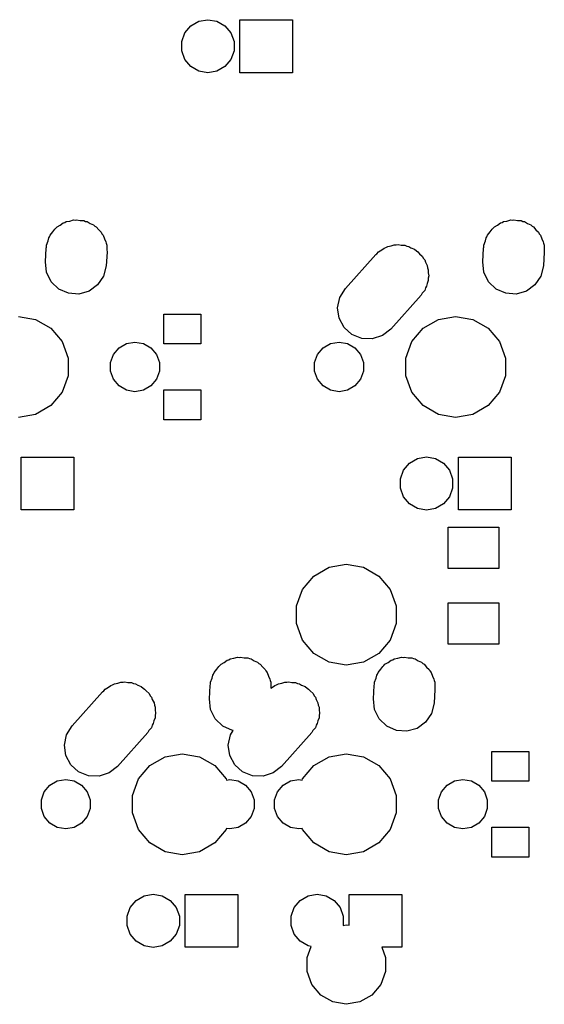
# Model space of a CAD drawing. Extents: x 50 to 349, y -142 to -48.
# Tile 5 of 22: x 100 to 123, y -142 to -99. Entities that reach past the tile are written whole.
import ezdxf

# ---------------------------------------------------------------- set-up
doc = ezdxf.new("R2010")
doc.units = 0
doc.header["$MEASUREMENT"] = 0
doc.layers.add('BLACK', color=7, linetype='CONTINUOUS')

msp = doc.modelspace()

# ---------------------------------------------------------------- linework, layer by layer
at = {"layer": 'Black'}
for p, q in [((107.266, -99.7515), (107.524, -99.4438)), ((107.524, -99.4438), (107.872, -99.2429)), ((107.872, -99.2429), (108.267, -99.1731)), ((108.267, -99.1731), (108.663, -99.2429)), ((108.663, -99.2429), (109.011, -99.4438)), ((109.011, -99.4438), (109.269, -99.7515)), ((109.655, -101.483), (109.655, -99.1775)), ((109.655, -99.1775), (111.96, -99.1775)), ((111.96, -99.1775), (111.96, -101.483)), ((107.128, -100.129), (107.266, -99.7515)), ((109.269, -99.7515), (109.407, -100.129)), ((107.128, -100.531), (107.128, -100.129)), ((109.407, -100.129), (109.407, -100.531)), ((107.266, -100.908), (107.128, -100.531)), ((109.407, -100.531), (109.269, -100.908)), ((107.524, -101.216), (107.266, -100.908)), ((107.872, -101.417), (107.524, -101.216)), ((109.011, -101.216), (108.663, -101.417)), ((109.269, -100.908), (109.011, -101.216)), ((108.267, -101.487), (107.872, -101.417)), ((108.663, -101.417), (108.267, -101.487)), ((111.96, -101.483), (109.655, -101.483)), ((101.84, -108.119), (101.971, -108.023)), ((101.971, -108.023), (102.039, -108.004)), ((102.039, -108.004), (102.098, -107.97)), ((102.098, -107.97), (102.249, -107.943)), ((102.249, -107.943), (102.413, -107.896)), ((102.413, -107.896), (102.488, -107.901)), ((102.488, -107.901), (102.552, -107.89)), ((102.552, -107.89), (102.701, -107.916)), ((102.701, -107.916), (102.872, -107.928)), ((102.872, -107.928), (102.941, -107.958)), ((102.941, -107.958), (103.007, -107.97)), ((103.007, -107.97), (103.141, -108.047)), ((103.141, -108.047), (103.293, -108.115)), ((120.89, -108.119), (121.021, -108.023)), ((121.021, -108.023), (121.089, -108.004)), ((121.089, -108.004), (121.148, -107.97)), ((121.148, -107.97), (121.299, -107.943)), ((121.299, -107.943), (121.463, -107.896)), ((121.463, -107.896), (121.538, -107.901)), ((121.538, -107.901), (121.602, -107.89)), ((121.602, -107.89), (121.751, -107.916)), ((121.751, -107.916), (121.922, -107.928)), ((121.922, -107.928), (121.991, -107.958)), ((121.991, -107.958), (122.057, -107.97)), ((122.057, -107.97), (122.191, -108.047)), ((122.191, -108.047), (122.343, -108.115)), ((101.401, -108.555), (101.516, -108.417)), ((101.516, -108.417), (101.599, -108.294)), ((101.599, -108.294), (101.651, -108.256)), ((101.651, -108.256), (101.698, -108.201)), ((101.698, -108.201), (101.84, -108.119)), ((103.293, -108.115), (103.345, -108.165)), ((103.345, -108.165), (103.407, -108.201)), ((103.407, -108.201), (103.513, -108.327)), ((103.513, -108.327), (103.624, -108.434)), ((103.624, -108.434), (103.654, -108.495)), ((103.654, -108.495), (103.704, -108.555)), ((120.451, -108.555), (120.566, -108.417)), ((120.566, -108.417), (120.649, -108.294)), ((120.649, -108.294), (120.701, -108.256)), ((120.701, -108.256), (120.748, -108.201)), ((120.748, -108.201), (120.89, -108.119)), ((122.343, -108.115), (122.395, -108.165)), ((122.395, -108.165), (122.457, -108.201)), ((122.457, -108.201), (122.563, -108.327)), ((122.563, -108.327), (122.674, -108.434)), ((122.674, -108.434), (122.704, -108.495)), ((122.704, -108.495), (122.754, -108.555)), ((101.243, -108.989), (101.311, -108.802)), ((101.311, -108.802), (101.342, -108.676)), ((101.342, -108.676), (101.374, -108.629)), ((101.374, -108.629), (101.401, -108.555)), ((103.704, -108.555), (103.766, -108.724)), ((103.766, -108.724), (103.826, -108.847)), ((103.826, -108.847), (103.833, -108.907)), ((103.833, -108.907), (103.862, -108.989)), ((120.293, -108.989), (120.361, -108.802)), ((120.361, -108.802), (120.392, -108.676)), ((120.392, -108.676), (120.424, -108.629)), ((120.424, -108.629), (120.451, -108.555)), ((122.754, -108.555), (122.816, -108.724)), ((122.816, -108.724), (122.876, -108.847)), ((122.876, -108.847), (122.883, -108.907)), ((122.883, -108.907), (122.912, -108.989)), ((101.19, -109.715), (101.231, -109.123)), ((101.231, -109.123), (101.243, -109.076)), ((101.243, -109.076), (101.243, -108.989)), ((103.875, -109.305), (103.834, -109.897)), ((103.862, -108.989), (103.862, -109.188)), ((103.862, -109.188), (103.875, -109.305)), ((115.582, -109.409), (115.636, -109.366)), ((115.636, -109.366), (115.708, -109.281)), ((115.708, -109.281), (115.848, -109.2)), ((115.848, -109.2), (115.944, -109.125)), ((115.944, -109.125), (116.023, -109.099)), ((116.023, -109.099), (116.108, -109.05)), ((116.108, -109.05), (116.248, -109.025)), ((116.248, -109.025), (116.382, -108.982)), ((116.382, -108.982), (116.478, -108.985)), ((116.478, -108.985), (116.562, -108.97)), ((116.562, -108.97), (116.686, -108.992)), ((116.686, -108.992), (116.842, -108.997)), ((116.842, -108.997), (116.94, -109.037)), ((116.94, -109.037), (117.017, -109.05)), ((117.017, -109.05), (117.117, -109.108)), ((117.117, -109.108), (117.269, -109.169)), ((117.269, -109.169), (117.352, -109.243)), ((117.352, -109.243), (117.417, -109.281)), ((117.417, -109.281), (117.489, -109.366)), ((117.489, -109.366), (117.611, -109.476)), ((120.24, -109.715), (120.281, -109.123)), ((120.281, -109.123), (120.293, -109.076)), ((120.293, -109.076), (120.293, -108.989)), ((122.925, -109.305), (122.884, -109.897)), ((122.912, -108.989), (122.912, -109.188)), ((122.912, -109.188), (122.925, -109.305)), ((101.239, -110.173), (101.19, -109.715)), ((114.26, -110.882), (115.582, -109.409)), ((117.611, -109.476), (117.664, -109.575)), ((117.664, -109.575), (117.714, -109.635)), ((117.714, -109.635), (117.754, -109.743)), ((117.754, -109.743), (117.828, -109.882)), ((120.289, -110.173), (120.24, -109.715)), ((101.441, -110.586), (101.239, -110.173)), ((103.834, -109.897), (103.723, -110.344)), ((117.828, -109.882), (117.843, -109.988)), ((117.843, -109.988), (117.872, -110.069)), ((117.872, -110.069), (117.872, -110.195)), ((117.872, -110.195), (117.893, -110.337)), ((120.491, -110.586), (120.289, -110.173)), ((122.884, -109.897), (122.773, -110.344)), ((101.772, -110.905), (101.441, -110.586)), ((103.723, -110.344), (103.466, -110.726)), ((117.872, -110.531), (117.824, -110.665)), ((117.893, -110.337), (117.872, -110.434)), ((117.872, -110.434), (117.872, -110.531)), ((120.822, -110.905), (120.491, -110.586)), ((122.773, -110.344), (122.516, -110.726)), ((102.193, -111.092), (101.772, -110.905)), ((102.652, -111.124), (102.193, -111.092)), ((103.094, -110.997), (102.652, -111.124)), ((103.466, -110.726), (103.094, -110.997)), ((114.017, -111.272), (114.26, -110.882)), ((117.61, -111.09), (117.555, -111.178)), ((117.714, -110.965), (117.61, -111.09)), ((117.752, -110.861), (117.714, -110.965)), ((117.798, -110.788), (117.752, -110.861)), ((117.824, -110.665), (117.798, -110.788)), ((121.243, -111.092), (120.822, -110.905)), ((121.702, -111.124), (121.243, -111.092)), ((122.144, -110.997), (121.702, -111.124)), ((122.516, -110.726), (122.144, -110.997)), ((113.922, -111.723), (114.017, -111.272)), ((117.555, -111.178), (116.233, -112.651)), ((113.987, -112.178), (113.922, -111.723)), ((100.012, -112.098), (100.766, -112.231)), ((100.766, -112.231), (101.428, -112.613)), ((106.356, -113.3), (106.356, -112)), ((106.356, -112), (107.956, -112)), ((107.956, -112), (107.956, -113.3)), ((114.204, -112.584), (113.987, -112.178)), ((117.647, -112.613), (118.309, -112.231)), ((118.309, -112.231), (119.062, -112.098)), ((119.062, -112.098), (119.816, -112.231)), ((119.816, -112.231), (120.478, -112.613)), ((101.428, -112.613), (101.92, -113.199)), ((114.546, -112.891), (114.204, -112.584)), ((116.233, -112.651), (115.871, -112.935)), ((117.155, -113.199), (117.647, -112.613)), ((120.478, -112.613), (120.97, -113.199)), ((101.92, -113.199), (102.181, -113.918)), ((104.723, -113.286), (105.093, -113.221)), ((105.093, -113.221), (105.462, -113.286)), ((113.613, -113.286), (113.983, -113.221)), ((113.983, -113.221), (114.352, -113.286)), ((114.973, -113.063), (114.546, -112.891)), ((115.433, -113.078), (114.973, -113.063)), ((115.871, -112.935), (115.433, -113.078)), ((116.894, -113.918), (117.155, -113.199)), ((120.97, -113.199), (121.231, -113.918)), ((104.158, -113.76), (104.399, -113.473)), ((104.399, -113.473), (104.723, -113.286)), ((105.462, -113.286), (105.786, -113.473)), ((105.786, -113.473), (106.027, -113.76)), ((107.956, -113.3), (106.356, -113.3)), ((113.048, -113.76), (113.289, -113.473)), ((113.289, -113.473), (113.613, -113.286)), ((114.352, -113.286), (114.676, -113.473)), ((114.676, -113.473), (114.917, -113.76)), ((102.181, -113.918), (102.181, -114.682)), ((104.03, -114.113), (104.158, -113.76)), ((106.027, -113.76), (106.155, -114.113)), ((112.92, -114.113), (113.048, -113.76)), ((114.917, -113.76), (115.045, -114.113)), ((116.894, -114.682), (116.894, -113.918)), ((121.231, -113.918), (121.231, -114.682)), ((104.03, -114.487), (104.03, -114.113)), ((104.158, -114.84), (104.03, -114.487)), ((106.155, -114.487), (106.027, -114.84)), ((106.155, -114.113), (106.155, -114.487)), ((112.92, -114.487), (112.92, -114.113)), ((113.048, -114.84), (112.92, -114.487)), ((115.045, -114.487), (114.917, -114.84)), ((115.045, -114.113), (115.045, -114.487)), ((102.181, -114.682), (101.92, -115.401)), ((104.399, -115.127), (104.158, -114.84)), ((106.027, -114.84), (105.786, -115.127)), ((113.289, -115.127), (113.048, -114.84)), ((114.917, -114.84), (114.676, -115.127)), ((117.155, -115.401), (116.894, -114.682)), ((121.231, -114.682), (120.97, -115.401)), ((104.723, -115.314), (104.399, -115.127)), ((105.093, -115.379), (104.723, -115.314)), ((105.462, -115.314), (105.093, -115.379)), ((105.786, -115.127), (105.462, -115.314)), ((106.356, -116.6), (106.356, -115.3)), ((106.356, -115.3), (107.956, -115.3)), ((107.956, -115.3), (107.956, -116.6)), ((113.613, -115.314), (113.289, -115.127)), ((113.983, -115.379), (113.613, -115.314)), ((114.352, -115.314), (113.983, -115.379)), ((114.676, -115.127), (114.352, -115.314)), ((101.92, -115.401), (101.428, -115.987)), ((117.647, -115.987), (117.155, -115.401)), ((120.97, -115.401), (120.478, -115.987)), ((101.428, -115.987), (100.766, -116.369)), ((118.309, -116.369), (117.647, -115.987)), ((120.478, -115.987), (119.816, -116.369)), ((100.766, -116.369), (100.012, -116.502)), ((107.956, -116.6), (106.356, -116.6)), ((119.062, -116.502), (118.309, -116.369)), ((119.816, -116.369), (119.062, -116.502)), ((100.13, -120.532), (100.13, -118.227)), ((100.13, -118.227), (102.435, -118.227)), ((102.435, -118.227), (102.435, -120.532)), ((117.049, -118.494), (117.397, -118.293)), ((117.397, -118.293), (117.792, -118.223)), ((117.792, -118.223), (118.188, -118.293)), ((118.188, -118.293), (118.536, -118.494)), ((119.18, -120.532), (119.18, -118.227)), ((119.18, -118.227), (121.485, -118.227)), ((121.485, -118.227), (121.485, -120.532)), ((116.653, -119.179), (116.791, -118.802)), ((116.791, -118.802), (117.049, -118.494)), ((118.536, -118.494), (118.794, -118.802)), ((118.794, -118.802), (118.932, -119.179)), ((116.653, -119.581), (116.653, -119.179)), ((118.932, -119.179), (118.932, -119.581)), ((116.791, -119.958), (116.653, -119.581)), ((118.932, -119.581), (118.794, -119.958)), ((117.049, -120.266), (116.791, -119.958)), ((118.794, -119.958), (118.536, -120.266)), ((117.397, -120.467), (117.049, -120.266)), ((117.792, -120.537), (117.397, -120.467)), ((118.188, -120.467), (117.792, -120.537)), ((118.536, -120.266), (118.188, -120.467)), ((102.435, -120.532), (100.13, -120.532)), ((121.485, -120.532), (119.18, -120.532)), ((118.737, -123.075), (118.737, -121.275)), ((118.737, -121.275), (120.938, -121.275)), ((120.938, -121.275), (120.938, -123.075)), ((112.884, -123.408), (113.547, -123.026)), ((113.547, -123.026), (114.3, -122.893)), ((114.3, -122.893), (115.053, -123.026)), ((115.053, -123.026), (115.716, -123.408)), ((120.938, -123.075), (118.737, -123.075)), ((112.393, -123.994), (112.884, -123.408)), ((115.716, -123.408), (116.207, -123.994)), ((112.131, -124.713), (112.393, -123.994)), ((116.207, -123.994), (116.469, -124.713)), ((112.131, -125.477), (112.131, -124.713)), ((116.469, -124.713), (116.469, -125.477)), ((118.737, -126.375), (118.737, -124.575)), ((118.737, -124.575), (120.938, -124.575)), ((120.938, -124.575), (120.938, -126.375)), ((112.393, -126.196), (112.131, -125.477)), ((116.469, -125.477), (116.207, -126.196)), ((112.884, -126.782), (112.393, -126.196)), ((116.207, -126.196), (115.716, -126.782)), ((120.938, -126.375), (118.737, -126.375)), ((109.393, -126.993), (109.557, -126.946)), ((109.557, -126.946), (109.631, -126.951)), ((109.631, -126.951), (109.696, -126.94)), ((109.696, -126.94), (109.844, -126.966)), ((113.547, -127.164), (112.884, -126.782)), ((115.716, -126.782), (115.053, -127.164)), ((116.537, -126.993), (116.701, -126.946)), ((116.701, -126.946), (116.775, -126.951)), ((116.775, -126.951), (116.84, -126.94)), ((116.84, -126.94), (116.988, -126.966)), ((108.66, -127.467), (108.743, -127.344)), ((108.743, -127.344), (108.795, -127.306)), ((108.795, -127.306), (108.841, -127.251)), ((108.841, -127.251), (108.983, -127.169)), ((108.983, -127.169), (109.115, -127.073)), ((109.115, -127.073), (109.183, -127.054)), ((109.183, -127.054), (109.241, -127.02)), ((109.241, -127.02), (109.393, -126.993)), ((109.844, -126.966), (110.016, -126.978)), ((110.016, -126.978), (110.085, -127.008)), ((110.085, -127.008), (110.151, -127.02)), ((110.151, -127.02), (110.284, -127.097)), ((110.284, -127.097), (110.437, -127.165)), ((110.437, -127.165), (110.489, -127.215)), ((110.489, -127.215), (110.551, -127.251)), ((110.551, -127.251), (110.657, -127.377)), ((110.657, -127.377), (110.768, -127.484)), ((114.3, -127.297), (113.547, -127.164)), ((115.053, -127.164), (114.3, -127.297)), ((115.804, -127.467), (115.886, -127.344)), ((115.886, -127.344), (115.939, -127.306)), ((115.939, -127.306), (115.985, -127.251)), ((115.985, -127.251), (116.127, -127.169)), ((116.127, -127.169), (116.258, -127.073)), ((116.258, -127.073), (116.327, -127.054)), ((116.327, -127.054), (116.385, -127.02)), ((116.385, -127.02), (116.537, -126.993)), ((116.988, -126.966), (117.16, -126.978)), ((117.16, -126.978), (117.229, -127.008)), ((117.229, -127.008), (117.295, -127.02)), ((117.295, -127.02), (117.428, -127.097)), ((117.428, -127.097), (117.58, -127.165)), ((117.58, -127.165), (117.633, -127.215)), ((117.633, -127.215), (117.695, -127.251)), ((117.695, -127.251), (117.8, -127.377)), ((117.8, -127.377), (117.912, -127.484)), ((108.454, -127.852), (108.486, -127.726)), ((108.486, -127.726), (108.517, -127.679)), ((108.517, -127.679), (108.544, -127.605)), ((108.544, -127.605), (108.66, -127.467)), ((110.768, -127.484), (110.798, -127.545)), ((110.798, -127.545), (110.848, -127.605)), ((110.848, -127.605), (110.91, -127.774)), ((110.91, -127.774), (110.97, -127.897)), ((115.598, -127.852), (115.629, -127.726)), ((115.629, -127.726), (115.661, -127.679)), ((115.661, -127.679), (115.688, -127.605)), ((115.688, -127.605), (115.804, -127.467)), ((117.912, -127.484), (117.941, -127.545)), ((117.941, -127.545), (117.992, -127.605)), ((117.992, -127.605), (118.053, -127.774)), ((118.053, -127.774), (118.114, -127.897)), ((103.942, -128.25), (104.038, -128.175)), ((104.038, -128.175), (104.117, -128.149)), ((104.117, -128.149), (104.201, -128.1)), ((104.201, -128.1), (104.342, -128.075)), ((104.342, -128.075), (104.475, -128.032)), ((104.475, -128.032), (104.572, -128.035)), ((104.572, -128.035), (104.656, -128.02)), ((104.656, -128.02), (104.78, -128.042)), ((104.78, -128.042), (104.935, -128.047)), ((104.935, -128.047), (105.034, -128.087)), ((105.034, -128.087), (105.111, -128.1)), ((105.111, -128.1), (105.211, -128.158)), ((105.211, -128.158), (105.362, -128.219)), ((105.362, -128.219), (105.445, -128.293)), ((108.334, -128.765), (108.375, -128.173)), ((108.375, -128.173), (108.386, -128.126)), ((108.386, -128.039), (108.454, -127.852)), ((108.386, -128.126), (108.386, -128.039)), ((110.97, -127.897), (110.976, -127.957)), ((110.976, -127.957), (111.006, -128.039)), ((111.006, -128.039), (111.006, -128.238)), ((111.006, -128.238), (111.012, -128.293)), ((111.086, -128.25), (111.182, -128.175)), ((111.182, -128.175), (111.261, -128.149)), ((111.261, -128.149), (111.345, -128.1)), ((111.345, -128.1), (111.485, -128.075)), ((111.485, -128.075), (111.619, -128.032)), ((111.619, -128.032), (111.715, -128.035)), ((111.715, -128.035), (111.8, -128.02)), ((111.8, -128.02), (111.924, -128.042)), ((111.924, -128.042), (112.079, -128.047)), ((112.079, -128.047), (112.178, -128.087)), ((112.178, -128.087), (112.255, -128.1)), ((112.255, -128.1), (112.354, -128.158)), ((112.354, -128.158), (112.506, -128.219)), ((112.506, -128.219), (112.589, -128.293)), ((115.478, -128.765), (115.519, -128.173)), ((115.519, -128.173), (115.53, -128.126)), ((115.53, -128.039), (115.598, -127.852)), ((115.53, -128.126), (115.53, -128.039)), ((118.114, -127.897), (118.12, -127.957)), ((118.12, -127.957), (118.15, -128.039)), ((118.15, -128.039), (118.15, -128.238)), ((118.15, -128.238), (118.162, -128.355)), ((102.354, -129.932), (103.676, -128.459)), ((103.676, -128.459), (103.73, -128.416)), ((103.73, -128.416), (103.801, -128.331)), ((103.801, -128.331), (103.942, -128.25)), ((105.445, -128.293), (105.511, -128.331)), ((105.511, -128.331), (105.583, -128.416)), ((105.583, -128.416), (105.705, -128.526)), ((105.705, -128.526), (105.758, -128.625)), ((105.758, -128.625), (105.808, -128.685)), ((111.012, -128.293), (111.086, -128.25)), ((112.589, -128.293), (112.655, -128.331)), ((112.655, -128.331), (112.726, -128.416)), ((112.726, -128.416), (112.849, -128.526)), ((112.849, -128.526), (112.901, -128.625)), ((112.901, -128.625), (112.952, -128.685)), ((118.162, -128.355), (118.121, -128.947)), ((105.808, -128.685), (105.847, -128.793)), ((105.847, -128.793), (105.922, -128.932)), ((105.922, -128.932), (105.937, -129.038)), ((105.937, -129.038), (105.966, -129.119)), ((108.383, -129.223), (108.334, -128.765)), ((112.952, -128.685), (112.991, -128.793)), ((112.991, -128.793), (113.065, -128.932)), ((113.065, -128.932), (113.08, -129.038)), ((113.08, -129.038), (113.11, -129.119)), ((115.526, -129.223), (115.478, -128.765)), ((118.121, -128.947), (118.011, -129.394)), ((105.966, -129.119), (105.966, -129.245)), ((105.966, -129.245), (105.986, -129.387)), ((105.986, -129.387), (105.966, -129.484)), ((105.966, -129.484), (105.966, -129.581)), ((108.585, -129.636), (108.383, -129.223)), ((113.11, -129.119), (113.11, -129.245)), ((113.11, -129.245), (113.13, -129.387)), ((113.13, -129.387), (113.11, -129.484)), ((113.11, -129.484), (113.11, -129.581)), ((115.728, -129.636), (115.526, -129.223)), ((118.011, -129.394), (117.754, -129.776)), ((102.111, -130.322), (102.354, -129.932)), ((105.846, -129.911), (105.808, -130.015)), ((105.892, -129.838), (105.846, -129.911)), ((105.917, -129.715), (105.892, -129.838)), ((105.966, -129.581), (105.917, -129.715)), ((108.916, -129.955), (108.585, -129.636)), ((109.337, -130.142), (108.916, -129.955)), ((112.99, -129.911), (112.952, -130.015)), ((113.035, -129.838), (112.99, -129.911)), ((113.061, -129.715), (113.035, -129.838)), ((113.11, -129.581), (113.061, -129.715)), ((116.06, -129.955), (115.728, -129.636)), ((116.48, -130.142), (116.06, -129.955)), ((117.754, -129.776), (117.382, -130.047)), ((102.016, -130.773), (102.111, -130.322)), ((105.648, -130.228), (104.327, -131.701)), ((105.704, -130.14), (105.648, -130.228)), ((105.808, -130.015), (105.704, -130.14)), ((109.16, -130.773), (109.255, -130.322)), ((109.255, -130.322), (109.366, -130.144)), ((109.366, -130.144), (109.337, -130.142)), ((112.792, -130.228), (111.47, -131.701)), ((112.847, -130.14), (112.792, -130.228)), ((112.952, -130.015), (112.847, -130.14)), ((116.939, -130.174), (116.48, -130.142)), ((117.382, -130.047), (116.939, -130.174)), ((102.081, -131.228), (102.016, -130.773)), ((109.225, -131.228), (109.16, -130.773)), ((102.298, -131.634), (102.081, -131.228)), ((106.403, -131.281), (107.156, -131.148)), ((107.156, -131.148), (107.909, -131.281)), ((109.441, -131.634), (109.225, -131.228)), ((113.547, -131.281), (114.3, -131.148)), ((114.3, -131.148), (115.053, -131.281)), ((120.644, -132.35), (120.644, -131.05)), ((120.644, -131.05), (122.244, -131.05)), ((122.244, -131.05), (122.244, -132.35)), ((102.64, -131.941), (102.298, -131.634)), ((105.249, -132.249), (105.741, -131.663)), ((105.741, -131.663), (106.403, -131.281)), ((107.909, -131.281), (108.572, -131.663)), ((108.572, -131.663), (109.063, -132.249)), ((109.784, -131.941), (109.441, -131.634)), ((112.393, -132.249), (112.884, -131.663)), ((112.884, -131.663), (113.547, -131.281)), ((115.053, -131.281), (115.716, -131.663)), ((115.716, -131.663), (116.207, -132.249)), ((103.067, -132.113), (102.64, -131.941)), ((103.964, -131.985), (103.527, -132.128)), ((104.327, -131.701), (103.964, -131.985)), ((110.211, -132.113), (109.784, -131.941)), ((111.108, -131.985), (110.671, -132.128)), ((111.47, -131.701), (111.108, -131.985)), ((101.142, -132.81), (101.383, -132.523)), ((101.383, -132.523), (101.707, -132.336)), ((101.707, -132.336), (102.076, -132.271)), ((102.076, -132.271), (102.445, -132.336)), ((102.445, -132.336), (102.77, -132.523)), ((102.77, -132.523), (103.011, -132.81)), ((103.527, -132.128), (103.067, -132.113)), ((104.987, -132.968), (105.249, -132.249)), ((109.063, -132.249), (109.08, -132.295)), ((109.08, -132.295), (109.22, -132.271)), ((109.22, -132.271), (109.589, -132.336)), ((109.589, -132.336), (109.914, -132.523)), ((109.914, -132.523), (110.155, -132.81)), ((110.671, -132.128), (110.211, -132.113)), ((111.302, -132.81), (111.543, -132.523)), ((111.543, -132.523), (111.867, -132.336)), ((111.867, -132.336), (112.236, -132.271)), ((112.236, -132.271), (112.376, -132.295)), ((112.376, -132.295), (112.393, -132.249)), ((116.207, -132.249), (116.469, -132.968)), ((118.445, -132.81), (118.686, -132.523)), ((118.686, -132.523), (119.011, -132.336)), ((119.011, -132.336), (119.38, -132.271)), ((119.38, -132.271), (119.749, -132.336)), ((119.749, -132.336), (120.074, -132.523)), ((120.074, -132.523), (120.315, -132.81)), ((122.244, -132.35), (120.644, -132.35)), ((101.014, -133.163), (101.142, -132.81)), ((103.011, -132.81), (103.139, -133.163)), ((110.155, -132.81), (110.283, -133.163)), ((111.174, -133.163), (111.302, -132.81)), ((118.317, -133.163), (118.445, -132.81)), ((120.315, -132.81), (120.443, -133.163)), ((101.014, -133.537), (101.014, -133.163)), ((103.139, -133.163), (103.139, -133.537)), ((104.987, -133.732), (104.987, -132.968)), ((110.283, -133.163), (110.283, -133.537)), ((111.174, -133.537), (111.174, -133.163)), ((116.469, -132.968), (116.469, -133.732)), ((118.317, -133.537), (118.317, -133.163)), ((120.443, -133.163), (120.443, -133.537)), ((101.142, -133.89), (101.014, -133.537)), ((103.139, -133.537), (103.011, -133.89)), ((105.249, -134.451), (104.987, -133.732)), ((110.283, -133.537), (110.155, -133.89)), ((111.302, -133.89), (111.174, -133.537)), ((116.469, -133.732), (116.207, -134.451)), ((118.445, -133.89), (118.317, -133.537)), ((120.443, -133.537), (120.315, -133.89)), ((101.383, -134.177), (101.142, -133.89)), ((101.707, -134.364), (101.383, -134.177)), ((102.77, -134.177), (102.445, -134.364)), ((103.011, -133.89), (102.77, -134.177)), ((109.914, -134.177), (109.589, -134.364)), ((110.155, -133.89), (109.914, -134.177)), ((111.543, -134.177), (111.302, -133.89)), ((111.867, -134.364), (111.543, -134.177)), ((118.686, -134.177), (118.445, -133.89)), ((119.011, -134.364), (118.686, -134.177)), ((120.074, -134.177), (119.749, -134.364)), ((120.315, -133.89), (120.074, -134.177)), ((102.076, -134.429), (101.707, -134.364)), ((102.445, -134.364), (102.076, -134.429)), ((105.741, -135.037), (105.249, -134.451)), ((109.063, -134.451), (108.572, -135.037)), ((109.08, -134.405), (109.063, -134.451)), ((109.22, -134.429), (109.08, -134.405)), ((109.589, -134.364), (109.22, -134.429)), ((112.236, -134.429), (111.867, -134.364)), ((112.376, -134.405), (112.236, -134.429)), ((112.393, -134.451), (112.376, -134.405)), ((112.884, -135.037), (112.393, -134.451)), ((116.207, -134.451), (115.716, -135.037)), ((119.38, -134.429), (119.011, -134.364)), ((119.749, -134.364), (119.38, -134.429)), ((120.644, -135.65), (120.644, -134.35)), ((120.644, -134.35), (122.244, -134.35)), ((122.244, -134.35), (122.244, -135.65)), ((106.403, -135.419), (105.741, -135.037)), ((108.572, -135.037), (107.909, -135.419)), ((113.547, -135.419), (112.884, -135.037)), ((115.716, -135.037), (115.053, -135.419)), ((107.156, -135.552), (106.403, -135.419)), ((107.909, -135.419), (107.156, -135.552)), ((114.3, -135.552), (113.547, -135.419)), ((115.053, -135.419), (114.3, -135.552)), ((122.244, -135.65), (120.644, -135.65)), ((104.884, -137.852), (105.143, -137.544)), ((105.143, -137.544), (105.491, -137.343)), ((105.491, -137.343), (105.886, -137.273)), ((105.886, -137.273), (106.282, -137.343)), ((106.282, -137.343), (106.63, -137.544)), ((106.63, -137.544), (106.888, -137.852)), ((107.274, -139.582), (107.274, -137.278)), ((107.274, -137.278), (109.579, -137.278)), ((109.579, -137.278), (109.579, -139.582)), ((112.028, -137.852), (112.286, -137.544)), ((112.286, -137.544), (112.634, -137.343)), ((112.634, -137.343), (113.03, -137.273)), ((113.03, -137.273), (113.426, -137.343)), ((113.426, -137.343), (113.774, -137.544)), ((113.774, -137.544), (114.032, -137.852)), ((114.417, -138.625), (114.417, -137.278)), ((114.417, -137.278), (116.722, -137.278)), ((116.722, -137.278), (116.722, -139.582)), ((104.747, -138.229), (104.884, -137.852)), ((106.888, -137.852), (107.026, -138.229)), ((111.891, -138.229), (112.028, -137.852)), ((114.032, -137.852), (114.169, -138.229)), ((104.747, -138.631), (104.747, -138.229)), ((107.026, -138.229), (107.026, -138.631)), ((111.891, -138.631), (111.891, -138.229)), ((114.169, -138.229), (114.169, -138.627)), ((104.884, -139.008), (104.747, -138.631)), ((107.026, -138.631), (106.888, -139.008)), ((112.028, -139.008), (111.891, -138.631)), ((114.169, -138.627), (114.3, -138.604)), ((114.3, -138.604), (114.417, -138.625)), ((105.143, -139.316), (104.884, -139.008)), ((105.491, -139.517), (105.143, -139.316)), ((106.63, -139.316), (106.282, -139.517)), ((106.888, -139.008), (106.63, -139.316)), ((112.286, -139.316), (112.028, -139.008)), ((112.634, -139.517), (112.286, -139.316)), ((105.886, -139.587), (105.491, -139.517)), ((106.282, -139.517), (105.886, -139.587)), ((109.579, -139.582), (107.274, -139.582)), ((112.596, -140.034), (112.775, -139.542)), ((112.775, -139.542), (112.634, -139.517)), ((116.722, -139.582), (115.84, -139.582)), ((115.84, -139.582), (116.004, -140.034)), ((112.596, -140.636), (112.596, -140.034)), ((116.004, -140.034), (116.004, -140.636)), ((112.801, -141.2), (112.596, -140.636)), ((116.004, -140.636), (115.799, -141.2)), ((113.188, -141.661), (112.801, -141.2)), ((115.799, -141.2), (115.412, -141.661)), ((113.708, -141.961), (113.188, -141.661)), ((114.3, -142.066), (113.708, -141.961)), ((114.892, -141.961), (114.3, -142.066)), ((115.412, -141.661), (114.892, -141.961))]:
    msp.add_line(p, q, dxfattribs=at)

doc.saveas('drawing.dxf')
